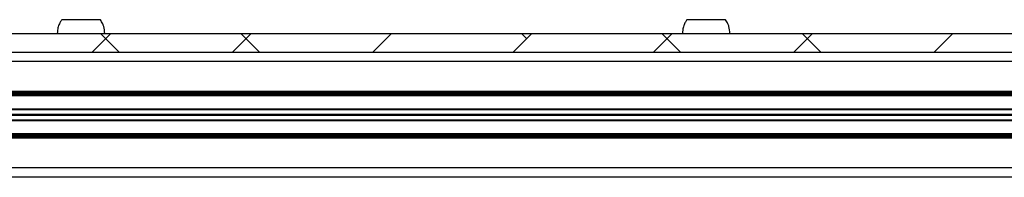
# Model space of a CAD drawing. Header units: millimetres. Extents: x 5 to 595, y 5 to 415.
# Tile 13 of 68: x 62 to 94, y 155 to 160. Entities that reach past the tile are written whole.
import ezdxf

# ---------------------------------------------------------------- set-up
doc = ezdxf.new("R2010")
doc.units = ezdxf.units.MM
doc.layers.add('TRAIT-FINS', color=9, linetype='Continuous')
doc.layers.add('TRAIT-FORT', color=4, linetype='Continuous', lineweight=25)

msp = doc.modelspace()

# ---------------------------------------------------------------- hatches: boundary and pattern name
at = {"layer": 'TRAIT-FINS'}
h = msp.add_hatch(dxfattribs=at)
h.set_pattern_fill('ANSI38', color=9, angle=3e-322, style=0)
h.paths.add_polyline_path([(124.3218, 159.5702), (24.3218, 159.5702), (24.3218, 158.9702), (124.3218, 158.9702)], flags=0)

# ---------------------------------------------------------------- linework, layer by layer
at = {"layer": 'TRAIT-FORT', "color": 4, "linetype": 'Continuous', "lineweight": 25}
for p, q in [((24.3218, 159.5702), (124.3218, 159.5702)), ((24.3218, 158.9702), (124.3218, 158.9702)), ((116.7218, 158.6702), (31.9218, 158.6702)), ((31.9218, 157.7202), (116.7218, 157.7202)), ((31.9218, 157.6802), (116.7218, 157.6802)), ((116.7218, 157.6402), (31.9218, 157.6402)), ((116.7218, 157.6102), (31.9218, 157.6102)), ((116.7218, 157.5702), (31.9218, 157.5702)), ((31.9218, 157.161), (116.7218, 157.161)), ((31.9218, 157.141), (116.7218, 157.141)), ((31.9218, 156.9902), (116.7218, 156.9902)), ((116.7218, 156.9502), (31.9218, 156.9502)), ((116.7218, 156.7995), (31.9218, 156.7995)), ((116.7218, 156.7795), (31.9218, 156.7795)), ((31.9218, 156.3702), (116.7218, 156.3702)), ((31.9218, 156.3302), (116.7218, 156.3302)), ((31.9218, 156.3002), (116.7218, 156.3002)), ((116.7218, 156.2602), (31.9218, 156.2602)), ((116.7218, 156.2202), (31.9218, 156.2202)), ((116.7218, 155.2702), (31.9218, 155.2702)), ((116.7218, 154.9702), (31.9218, 154.9702))]:
    msp.add_line(p, q, dxfattribs=at)
for points, knots in [([(63.7059, 160.0079), (63.6884, 159.9846), (63.6453, 159.9273), (63.5992, 159.8151), (63.5668, 159.6913), (63.5633, 159.6064), (63.5618, 159.5702)], [0, 0, 0, 0, 0.1864104, 0.4570246, 0.7692891, 1, 1, 1, 1]), ([(64.2826, 160.0102), (64.2484, 160.0102), (64.1791, 160.0102), (64.0798, 160.0102), (63.9865, 160.0102), (63.9036, 160.0102), (63.8318, 160.0102), (63.7744, 160.0102), (63.7325, 160.0102), (63.7067, 160.0102), (63.7039, 160.0102), (63.7026, 160.0102)], [0, 0, 0, 0, 0.1103408, 0.2238815, 0.3342223, 0.4477629, 0.5581037, 0.6716444, 0.7819852, 0.8955259, 1, 1, 1, 1]), ([(64.9411, 160.0102), (64.9413, 160.0102), (64.9441, 160.0102), (64.9334, 160.0102), (64.9076, 160.0102), (64.8635, 160.0102), (64.8041, 160.0102), (64.7315, 160.0102), (64.6466, 160.0102), (64.5532, 160.0102), (64.4525, 160.0102), (64.3613, 160.0102), (64.3043, 160.0102), (64.2826, 160.0102)], [0, 0, 0, 0, 0.0051645, 0.109851, 0.2115872, 0.3162738, 0.4180099, 0.5226965, 0.6244327, 0.7291192, 0.8308554, 0.935542, 1, 1, 1, 1]), ([(65.0818, 159.5702), (65.0755, 159.6455), (65.0666, 159.7518), (65.0113, 159.8989), (64.968, 159.9677), (64.9411, 160.0102)], [0, 0, 0, 0, 0.4806662, 0.6783289, 1, 1, 1, 1]), ([(83.7059, 160.0079), (83.6884, 159.9846), (83.6453, 159.9273), (83.5992, 159.8151), (83.5668, 159.6913), (83.5633, 159.6064), (83.5618, 159.5702)], [0, 0, 0, 0, 0.1864104, 0.4570246, 0.7692891, 1, 1, 1, 1]), ([(84.2826, 160.0102), (84.2484, 160.0102), (84.1791, 160.0102), (84.0798, 160.0102), (83.9865, 160.0102), (83.9036, 160.0102), (83.8318, 160.0102), (83.7744, 160.0102), (83.7325, 160.0102), (83.7067, 160.0102), (83.7039, 160.0102), (83.7026, 160.0102)], [0, 0, 0, 0, 0.1103408, 0.2238815, 0.3342223, 0.4477629, 0.5581037, 0.6716444, 0.7819852, 0.8955259, 1, 1, 1, 1]), ([(84.9411, 160.0102), (84.9413, 160.0102), (84.9441, 160.0102), (84.9334, 160.0102), (84.9076, 160.0102), (84.8635, 160.0102), (84.8041, 160.0102), (84.7315, 160.0102), (84.6466, 160.0102), (84.5532, 160.0102), (84.4525, 160.0102), (84.3613, 160.0102), (84.3043, 160.0102), (84.2826, 160.0102)], [0, 0, 0, 0, 0.0051645, 0.109851, 0.2115872, 0.3162738, 0.4180099, 0.5226965, 0.6244327, 0.7291192, 0.8308554, 0.935542, 1, 1, 1, 1]), ([(85.0818, 159.5702), (85.0755, 159.6455), (85.0666, 159.7518), (85.0113, 159.8989), (84.968, 159.9677), (84.9411, 160.0102)], [0, 0, 0, 0, 0.4806662, 0.6783289, 1, 1, 1, 1])]:
    msp.add_open_spline(points, degree=3, knots=knots, dxfattribs=at)

doc.saveas('drawing.dxf')
